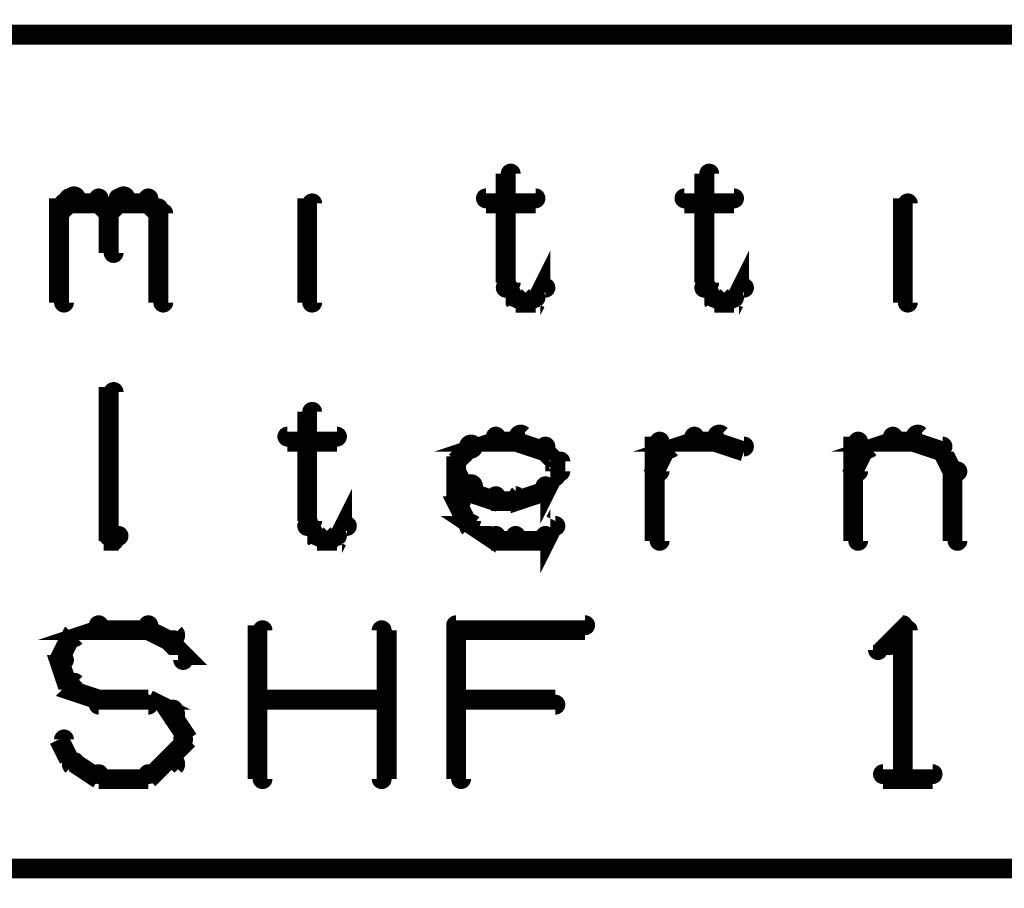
# Model space of a CAD drawing. Extents: x 35 to 575, y 26 to 553.
# Tile 53 of 125: x 61 to 71, y 355 to 364. Entities that reach past the tile are written whole.
import ezdxf

# ---------------------------------------------------------------- set-up
doc = ezdxf.new("R2010")
doc.units = 0
doc.layers.add('DRAWING', color=1, linetype='CONTINUOUS')

msp = doc.modelspace()

# ---------------------------------------------------------------- linework, layer by layer
at = {"layer": 'DRAWING', "color": 2}
for points in [[(34.8, 355.6, 0.2, 0.2, 0), (80, 355.6, 0.2, 0.2, 0), (80, 355.6, 0, 0, 0), (80, 355.6, 0.1, 0.1, 0), (80, 355.5, 0.1, 0.1, 1), (80, 355.6, 0, 0, 0), (80, 355.6, 0.1, 0.1, 1), (80.1, 355.6, 0, 0, 0), (80, 355.6, 0, 0, 0), (80, 355.6, 0.2, 0.2, 0), (80, 364, 0, 0, 0), (80, 364, 0.1, 0.1, 0), (80.1, 364, 0.1, 0.1, 1), (80, 364, 0, 0, 0), (80, 363.9, 0.1, 0.1, 1), (80, 364, 0, 0, 0), (80, 364, 0, 0, 0), (80, 364, 0.2, 0.2, 0), (34.8, 364, 0, 0, 0)], [(63.9, 362.7, 0.1, 0.1, 1), (63.9, 362.7, 0, 0, 0), (63.9, 362.7, 0, 0, 0), (63.9, 362.7, 0.2, 0.2, 0), (63.9, 362.7, 0.2, 0.2, 0), (63.9, 362.7, 0, 0, 0), (63.9, 362.7, 0.1, 0.1, 0), (63.9, 362.7, 0.1, 0.1, 1), (63.9, 362.7, 0, 0, 0)], [(66, 362.6, 0.1, 0.1, 1), (65.9, 362.6, 0, 0, 0), (65.9, 362.6, 0, 0, 0), (65.9, 362.6, 0.2, 0.2, 0), (65.9, 361.5, 0.2, 0.2, 0), (65.9, 361.5, 0, 0, 0), (65.9, 361.5, 0.1, 0.1, 0), (65.9, 361.5, 0.1, 0.1, 1), (66, 361.5, 0, 0, 0)], [(68, 362.6, 0.1, 0.1, 1), (67.9, 362.6, 0, 0, 0), (67.9, 362.6, 0, 0, 0), (67.9, 362.6, 0.2, 0.2, 0), (67.9, 361.5, 0.2, 0.2, 0), (67.9, 361.5, 0, 0, 0), (67.9, 361.5, 0.1, 0.1, 0), (67.9, 361.5, 0.1, 0.1, 1), (68, 361.5, 0, 0, 0)], [(69.9, 362.7, 0.1, 0.1, 1), (69.9, 362.7, 0, 0, 0), (69.9, 362.7, 0, 0, 0), (69.9, 362.7, 0.2, 0.2, 0), (69.9, 362.7, 0.2, 0.2, 0), (69.9, 362.7, 0, 0, 0), (69.9, 362.7, 0.1, 0.1, 0), (69.9, 362.7, 0.1, 0.1, 1), (69.9, 362.7, 0, 0, 0)], [(61.4, 362.3, 0.1, 0.1, 1), (61.4, 362.2, 0, 0, 0), (61.4, 362.2, 0, 0, 0), (61.4, 362.2, 0.2, 0.2, 0), (61.5, 362.3, 0.2, 0.2, 0), (61.5, 362.3, 0, 0, 0), (61.5, 362.3, 0.1, 0.1, 0), (61.6, 362.3, 0.1, 0.1, 1), (61.5, 362.4, 0, 0, 0)], [(61.4, 361.3, 0.1, 0.1, 1), (61.5, 361.3, 0, 0, 0), (61.4, 361.3, 0, 0, 0), (61.4, 361.3, 0.2, 0.2, 0), (61.4, 362.3, 0.2, 0.2, 0), (61.4, 362.3, 0, 0, 0), (61.4, 362.3, 0.1, 0.1, 0), (61.5, 362.3, 0.1, 0.1, 1), (61.4, 362.3, 0, 0, 0)], [(61.5, 362.4, 0.1, 0.1, 1), (61.5, 362.3, 0, 0, 0), (61.5, 362.3, 0, 0, 0), (61.5, 362.3, 0.2, 0.2, 0), (61.8, 362.3, 0.2, 0.2, 0), (61.8, 362.3, 0, 0, 0), (61.8, 362.3, 0.1, 0.1, 0), (61.8, 362.3, 0.1, 0.1, 1), (61.8, 362.4, 0, 0, 0)], [(61.8, 362.4, 0.1, 0.1, 1), (61.8, 362.3, 0, 0, 0), (61.8, 362.3, 0, 0, 0), (61.8, 362.3, 0.2, 0.2, 0), (61.9, 362.2, 0.2, 0.2, 0), (61.9, 362.2, 0, 0, 0), (61.9, 362.2, 0.1, 0.1, 0), (61.9, 362.2, 0.1, 0.1, 1), (61.9, 362.3, 0, 0, 0)], [(61.9, 362.3, 0.1, 0.1, 1), (61.9, 362.2, 0, 0, 0), (61.9, 362.2, 0, 0, 0), (61.9, 362.2, 0.2, 0.2, 0), (62, 362.3, 0.2, 0.2, 0), (62, 362.3, 0, 0, 0), (62, 362.3, 0.1, 0.1, 0), (62.1, 362.3, 0.1, 0.1, 1), (62, 362.4, 0, 0, 0)], [(62, 362.4, 0.1, 0.1, 1), (62, 362.3, 0, 0, 0), (62, 362.3, 0, 0, 0), (62, 362.3, 0.2, 0.2, 0), (62.3, 362.3, 0.2, 0.2, 0), (62.3, 362.3, 0, 0, 0), (62.3, 362.3, 0.1, 0.1, 0), (62.3, 362.3, 0.1, 0.1, 1), (62.3, 362.4, 0, 0, 0)], [(62.3, 362.4, 0.1, 0.1, 1), (62.3, 362.3, 0, 0, 0), (62.3, 362.3, 0, 0, 0), (62.3, 362.3, 0.2, 0.2, 0), (62.4, 362.2, 0.2, 0.2, 0), (62.4, 362.2, 0, 0, 0), (62.4, 362.2, 0.1, 0.1, 0), (62.4, 362.2, 0.1, 0.1, 1), (62.4, 362.3, 0, 0, 0)], [(63.9, 361.3, 0.1, 0.1, 1), (64, 361.3, 0, 0, 0), (63.9, 361.3, 0, 0, 0), (63.9, 361.3, 0.2, 0.2, 0), (63.9, 362.3, 0.2, 0.2, 0), (63.9, 362.3, 0, 0, 0), (63.9, 362.3, 0.1, 0.1, 0), (64, 362.3, 0.1, 0.1, 1), (63.9, 362.3, 0, 0, 0)], [(65.7, 362.4, 0.1, 0.1, 1), (65.7, 362.3, 0, 0, 0), (65.7, 362.3, 0, 0, 0), (65.7, 362.3, 0.2, 0.2, 0), (66.2, 362.3, 0.2, 0.2, 0), (66.2, 362.3, 0, 0, 0), (66.2, 362.3, 0.1, 0.1, 0), (66.2, 362.3, 0.1, 0.1, 1), (66.2, 362.4, 0, 0, 0)], [(67.7, 362.4, 0.1, 0.1, 1), (67.7, 362.3, 0, 0, 0), (67.7, 362.3, 0, 0, 0), (67.7, 362.3, 0.2, 0.2, 0), (68.2, 362.3, 0.2, 0.2, 0), (68.2, 362.3, 0, 0, 0), (68.2, 362.3, 0.1, 0.1, 0), (68.2, 362.3, 0.1, 0.1, 1), (68.2, 362.4, 0, 0, 0)], [(69.9, 361.3, 0.1, 0.1, 1), (70, 361.3, 0, 0, 0), (69.9, 361.3, 0, 0, 0), (69.9, 361.3, 0.2, 0.2, 0), (69.9, 362.3, 0.2, 0.2, 0), (69.9, 362.3, 0, 0, 0), (69.9, 362.3, 0.1, 0.1, 0), (70, 362.3, 0.1, 0.1, 1), (69.9, 362.3, 0, 0, 0)], [(62, 362.2, 0.1, 0.1, 1), (61.9, 362.2, 0, 0, 0), (61.9, 362.2, 0, 0, 0), (61.9, 362.2, 0.2, 0.2, 0), (61.9, 361.8, 0.2, 0.2, 0), (61.9, 361.8, 0, 0, 0), (61.9, 361.8, 0.1, 0.1, 0), (61.9, 361.8, 0.1, 0.1, 1), (62, 361.8, 0, 0, 0)], [(62.5, 362.2, 0.1, 0.1, 1), (62.4, 362.2, 0, 0, 0), (62.4, 362.2, 0, 0, 0), (62.4, 362.2, 0.2, 0.2, 0), (62.4, 361.3, 0.2, 0.2, 0), (62.4, 361.3, 0, 0, 0), (62.4, 361.3, 0.1, 0.1, 0), (62.4, 361.3, 0.1, 0.1, 1), (62.5, 361.3, 0, 0, 0)], [(66.1, 361.4, 0.1, 0.1, 1), (66.2, 361.3, 0, 0, 0), (66.2, 361.3, 0, 0, 0), (66.2, 361.3, 0.2, 0.2, 0), (66.3, 361.5, 0.2, 0.2, 0), (66.3, 361.5, 0, 0, 0), (66.3, 361.5, 0.1, 0.1, 0), (66.3, 361.4, 0.1, 0.1, 1), (66.3, 361.5, 0, 0, 0)], [(68.1, 361.4, 0.1, 0.1, 1), (68.2, 361.3, 0, 0, 0), (68.2, 361.3, 0, 0, 0), (68.2, 361.3, 0.2, 0.2, 0), (68.3, 361.5, 0.2, 0.2, 0), (68.3, 361.5, 0, 0, 0), (68.3, 361.5, 0.1, 0.1, 0), (68.3, 361.4, 0.1, 0.1, 1), (68.3, 361.5, 0, 0, 0)], [(65.9, 361.5, 0.1, 0.1, 1), (65.9, 361.4, 0, 0, 0), (65.9, 361.5, 0, 0, 0), (65.9, 361.5, 0.2, 0.2, 0), (66, 361.3, 0.2, 0.2, 0), (66, 361.3, 0, 0, 0), (66, 361.3, 0.1, 0.1, 0), (66, 361.3, 0.1, 0.1, 1), (66.1, 361.4, 0, 0, 0)], [(67.9, 361.5, 0.1, 0.1, 1), (67.9, 361.4, 0, 0, 0), (67.9, 361.5, 0, 0, 0), (67.9, 361.5, 0.2, 0.2, 0), (68, 361.3, 0.2, 0.2, 0), (68, 361.3, 0, 0, 0), (68, 361.3, 0.1, 0.1, 0), (68, 361.3, 0.1, 0.1, 1), (68.1, 361.4, 0, 0, 0)], [(66, 361.4, 0.1, 0.1, 1), (66, 361.3, 0, 0, 0), (66, 361.3, 0, 0, 0), (66, 361.3, 0.2, 0.2, 0), (66.2, 361.3, 0.2, 0.2, 0), (66.2, 361.3, 0, 0, 0), (66.2, 361.3, 0.1, 0.1, 0), (66.2, 361.3, 0.1, 0.1, 1), (66.2, 361.4, 0, 0, 0)], [(68, 361.4, 0.1, 0.1, 1), (68, 361.3, 0, 0, 0), (68, 361.3, 0, 0, 0), (68, 361.3, 0.2, 0.2, 0), (68.2, 361.3, 0.2, 0.2, 0), (68.2, 361.3, 0, 0, 0), (68.2, 361.3, 0.1, 0.1, 0), (68.2, 361.3, 0.1, 0.1, 1), (68.2, 361.4, 0, 0, 0)], [(61.9, 358.9, 0.1, 0.1, 1), (62, 358.9, 0, 0, 0), (61.9, 358.9, 0, 0, 0), (61.9, 358.9, 0.2, 0.2, 0), (61.9, 360.4, 0.2, 0.2, 0), (61.9, 360.4, 0, 0, 0), (61.9, 360.4, 0.1, 0.1, 0), (62, 360.4, 0.1, 0.1, 1), (61.9, 360.4, 0, 0, 0)], [(64, 360.2, 0.1, 0.1, 1), (63.9, 360.2, 0, 0, 0), (63.9, 360.2, 0, 0, 0), (63.9, 360.2, 0.2, 0.2, 0), (63.9, 359.1, 0.2, 0.2, 0), (63.9, 359.1, 0, 0, 0), (63.9, 359.1, 0.1, 0.1, 0), (63.9, 359.1, 0.1, 0.1, 1), (64, 359.1, 0, 0, 0)], [(63.7, 360, 0.1, 0.1, 1), (63.7, 359.9, 0, 0, 0), (63.7, 359.9, 0, 0, 0), (63.7, 359.9, 0.2, 0.2, 0), (64.2, 359.9, 0.2, 0.2, 0), (64.2, 359.9, 0, 0, 0), (64.2, 359.9, 0.1, 0.1, 0), (64.2, 359.9, 0.1, 0.1, 1), (64.2, 360, 0, 0, 0)], [(65.5, 359.9, 0.1, 0.1, 1), (65.6, 359.8, 0, 0, 0), (65.5, 359.8, 0, 0, 0), (65.5, 359.8, 0.2, 0.2, 0), (65.8, 359.9, 0.2, 0.2, 0), (65.8, 359.9, 0, 0, 0), (65.8, 359.9, 0.1, 0.1, 0), (65.8, 359.9, 0.1, 0.1, 1), (65.8, 360, 0, 0, 0)], [(65.8, 360, 0.1, 0.1, 1), (65.8, 359.9, 0, 0, 0), (65.8, 359.9, 0, 0, 0), (65.8, 359.9, 0.2, 0.2, 0), (66, 359.9, 0.2, 0.2, 0), (66, 359.9, 0, 0, 0), (66, 359.9, 0.1, 0.1, 0), (66, 359.9, 0.1, 0.1, 1), (66, 360, 0, 0, 0)], [(66.1, 360, 0.1, 0.1, 1), (66, 359.9, 0, 0, 0), (66, 359.9, 0, 0, 0), (66, 359.9, 0.2, 0.2, 0), (66.3, 359.8, 0.2, 0.2, 0), (66.3, 359.8, 0, 0, 0), (66.3, 359.8, 0.1, 0.1, 0), (66.3, 359.8, 0.1, 0.1, 1), (66.3, 359.9, 0, 0, 0)], [(67.5, 359.9, 0.1, 0.1, 1), (67.6, 359.8, 0, 0, 0), (67.5, 359.8, 0, 0, 0), (67.5, 359.8, 0.2, 0.2, 0), (67.8, 359.9, 0.2, 0.2, 0), (67.8, 359.9, 0, 0, 0), (67.8, 359.9, 0.1, 0.1, 0), (67.8, 359.9, 0.1, 0.1, 1), (67.8, 360, 0, 0, 0)], [(67.4, 358.9, 0.1, 0.1, 1), (67.5, 358.9, 0, 0, 0), (67.4, 358.9, 0, 0, 0), (67.4, 358.9, 0.2, 0.2, 0), (67.4, 359.9, 0.2, 0.2, 0), (67.4, 359.9, 0, 0, 0), (67.4, 359.9, 0.1, 0.1, 0), (67.5, 359.9, 0.1, 0.1, 1), (67.4, 359.9, 0, 0, 0)], [(67.8, 360, 0.1, 0.1, 1), (67.8, 359.9, 0, 0, 0), (67.8, 359.9, 0, 0, 0), (67.8, 359.9, 0.2, 0.2, 0), (68, 359.9, 0.2, 0.2, 0), (68, 359.9, 0, 0, 0), (68, 359.9, 0.1, 0.1, 0), (68, 359.9, 0.1, 0.1, 1), (68, 360, 0, 0, 0)], [(68.1, 360, 0.1, 0.1, 1), (68, 359.9, 0, 0, 0), (68, 359.9, 0, 0, 0), (68, 359.9, 0.2, 0.2, 0), (68.3, 359.8, 0.2, 0.2, 0), (68.3, 359.8, 0, 0, 0), (68.3, 359.8, 0.1, 0.1, 0), (68.3, 359.8, 0.1, 0.1, 1), (68.3, 359.9, 0, 0, 0)], [(69.5, 359.9, 0.1, 0.1, 1), (69.6, 359.8, 0, 0, 0), (69.5, 359.8, 0, 0, 0), (69.5, 359.8, 0.2, 0.2, 0), (69.8, 359.9, 0.2, 0.2, 0), (69.8, 359.9, 0, 0, 0), (69.8, 359.9, 0.1, 0.1, 0), (69.8, 359.9, 0.1, 0.1, 1), (69.8, 360, 0, 0, 0)], [(69.4, 358.9, 0.1, 0.1, 1), (69.5, 358.9, 0, 0, 0), (69.4, 358.9, 0, 0, 0), (69.4, 358.9, 0.2, 0.2, 0), (69.4, 359.9, 0.2, 0.2, 0), (69.4, 359.9, 0, 0, 0), (69.4, 359.9, 0.1, 0.1, 0), (69.5, 359.9, 0.1, 0.1, 1), (69.4, 359.9, 0, 0, 0)], [(69.8, 360, 0.1, 0.1, 1), (69.8, 359.9, 0, 0, 0), (69.8, 359.9, 0, 0, 0), (69.8, 359.9, 0.2, 0.2, 0), (70, 359.9, 0.2, 0.2, 0), (70, 359.9, 0, 0, 0), (70, 359.9, 0.1, 0.1, 0), (70, 359.9, 0.1, 0.1, 1), (70, 360, 0, 0, 0)], [(70.1, 360, 0.1, 0.1, 1), (70, 359.9, 0, 0, 0), (70, 359.9, 0, 0, 0), (70, 359.9, 0.2, 0.2, 0), (70.3, 359.8, 0.2, 0.2, 0), (70.3, 359.8, 0, 0, 0), (70.3, 359.8, 0.1, 0.1, 0), (70.3, 359.8, 0.1, 0.1, 1), (70.3, 359.9, 0, 0, 0)], [(65.4, 359.7, 0.1, 0.1, 1), (65.4, 359.7, 0, 0, 0), (65.4, 359.7, 0, 0, 0), (65.4, 359.7, 0.2, 0.2, 0), (65.5, 359.8, 0.2, 0.2, 0), (65.5, 359.8, 0, 0, 0), (65.5, 359.8, 0.1, 0.1, 0), (65.6, 359.8, 0.1, 0.1, 1), (65.5, 359.9, 0, 0, 0)], [(66.3, 359.9, 0.1, 0.1, 1), (66.3, 359.8, 0, 0, 0), (66.3, 359.8, 0, 0, 0), (66.3, 359.8, 0.2, 0.2, 0), (66.4, 359.7, 0.2, 0.2, 0), (66.4, 359.7, 0, 0, 0), (66.4, 359.7, 0.1, 0.1, 0), (66.4, 359.7, 0.1, 0.1, 1), (66.4, 359.7, 0, 0, 0)], [(67.4, 359.6, 0.1, 0.1, 1), (67.5, 359.6, 0, 0, 0), (67.4, 359.6, 0, 0, 0), (67.4, 359.6, 0.2, 0.2, 0), (67.5, 359.8, 0.2, 0.2, 0), (67.5, 359.8, 0, 0, 0), (67.5, 359.8, 0.1, 0.1, 0), (67.6, 359.8, 0.1, 0.1, 1), (67.5, 359.8, 0, 0, 0)], [(69.4, 359.6, 0.1, 0.1, 1), (69.5, 359.6, 0, 0, 0), (69.4, 359.6, 0, 0, 0), (69.4, 359.6, 0.2, 0.2, 0), (69.5, 359.8, 0.2, 0.2, 0), (69.5, 359.8, 0, 0, 0), (69.5, 359.8, 0.1, 0.1, 0), (69.6, 359.8, 0.1, 0.1, 1), (69.5, 359.8, 0, 0, 0)], [(70.3, 359.8, 0.1, 0.1, 1), (70.2, 359.8, 0, 0, 0), (70.3, 359.8, 0, 0, 0), (70.3, 359.8, 0.2, 0.2, 0), (70.4, 359.6, 0.2, 0.2, 0), (70.4, 359.6, 0, 0, 0), (70.4, 359.6, 0.1, 0.1, 0), (70.4, 359.6, 0.1, 0.1, 1), (70.5, 359.6, 0, 0, 0)], [(65.4, 359.3, 0.1, 0.1, 1), (65.5, 359.3, 0, 0, 0), (65.4, 359.3, 0, 0, 0), (65.4, 359.3, 0.2, 0.2, 0), (65.4, 359.7, 0.2, 0.2, 0), (65.4, 359.7, 0, 0, 0), (65.4, 359.7, 0.1, 0.1, 0), (65.5, 359.7, 0.1, 0.1, 1), (65.4, 359.7, 0, 0, 0)], [(66.5, 359.7, 0.1, 0.1, 1), (66.4, 359.7, 0, 0, 0), (66.4, 359.7, 0, 0, 0), (66.4, 359.7, 0.2, 0.2, 0), (66.4, 359.6, 0.2, 0.2, 0), (66.4, 359.6, 0, 0, 0), (66.4, 359.6, 0.1, 0.1, 0), (66.4, 359.6, 0.1, 0.1, 1), (66.5, 359.6, 0, 0, 0)], [(70.5, 359.6, 0.1, 0.1, 1), (70.4, 359.6, 0, 0, 0), (70.4, 359.6, 0, 0, 0), (70.4, 359.6, 0.2, 0.2, 0), (70.4, 358.9, 0.2, 0.2, 0), (70.4, 358.9, 0, 0, 0), (70.4, 358.9, 0.1, 0.1, 0), (70.4, 358.9, 0.1, 0.1, 1), (70.5, 358.9, 0, 0, 0)], [(65.5, 359.4, 0.1, 0.1, 1), (65.6, 359.5, 0, 0, 0), (65.5, 359.4, 0, 0, 0), (65.5, 359.4, 0.2, 0.2, 0), (65.4, 359.6, 0.2, 0.2, 0), (65.4, 359.6, 0, 0, 0), (65.4, 359.6, 0.1, 0.1, 0), (65.4, 359.6, 0.1, 0.1, 1), (65.4, 359.5, 0, 0, 0)], [(66.4, 359.5, 0.1, 0.1, 1), (66.4, 359.6, 0, 0, 0), (66.4, 359.6, 0, 0, 0), (66.4, 359.6, 0.2, 0.2, 0), (66.3, 359.4, 0.2, 0.2, 0), (66.3, 359.4, 0, 0, 0), (66.3, 359.4, 0.1, 0.1, 0), (66.3, 359.5, 0.1, 0.1, 1), (66.3, 359.4, 0, 0, 0)], [(65.8, 359.3, 0.1, 0.1, 1), (65.8, 359.4, 0, 0, 0), (65.8, 359.3, 0, 0, 0), (65.8, 359.3, 0.2, 0.2, 0), (65.5, 359.4, 0.2, 0.2, 0), (65.5, 359.4, 0, 0, 0), (65.5, 359.4, 0.1, 0.1, 0), (65.6, 359.5, 0.1, 0.1, 1), (65.5, 359.4, 0, 0, 0)], [(66.3, 359.4, 0.1, 0.1, 1), (66.3, 359.5, 0, 0, 0), (66.3, 359.4, 0, 0, 0), (66.3, 359.4, 0.2, 0.2, 0), (66, 359.3, 0.2, 0.2, 0), (66, 359.3, 0, 0, 0), (66, 359.3, 0.1, 0.1, 0), (66, 359.4, 0.1, 0.1, 1), (66.1, 359.3, 0, 0, 0)], [(65.5, 359.1, 0.1, 0.1, 1), (65.6, 359.1, 0, 0, 0), (65.5, 359.1, 0, 0, 0), (65.5, 359.1, 0.2, 0.2, 0), (65.4, 359.3, 0.2, 0.2, 0), (65.4, 359.3, 0, 0, 0), (65.4, 359.3, 0.1, 0.1, 0), (65.5, 359.3, 0.1, 0.1, 1), (65.4, 359.3, 0, 0, 0)], [(66, 359.3, 0.1, 0.1, 1), (66, 359.4, 0, 0, 0), (66, 359.3, 0, 0, 0), (66, 359.3, 0.2, 0.2, 0), (65.8, 359.3, 0.2, 0.2, 0), (65.8, 359.3, 0, 0, 0), (65.8, 359.3, 0.1, 0.1, 0), (65.8, 359.4, 0.1, 0.1, 1), (65.8, 359.3, 0, 0, 0)], [(64.1, 359, 0.1, 0.1, 1), (64.2, 358.9, 0, 0, 0), (64.2, 358.9, 0, 0, 0), (64.2, 358.9, 0.2, 0.2, 0), (64.3, 359.1, 0.2, 0.2, 0), (64.3, 359.1, 0, 0, 0), (64.3, 359.1, 0.1, 0.1, 0), (64.3, 359, 0.1, 0.1, 1), (64.3, 359.1, 0, 0, 0)], [(63.9, 359.1, 0.1, 0.1, 1), (63.9, 359, 0, 0, 0), (63.9, 359.1, 0, 0, 0), (63.9, 359.1, 0.2, 0.2, 0), (64, 358.9, 0.2, 0.2, 0), (64, 358.9, 0, 0, 0), (64, 358.9, 0.1, 0.1, 0), (64, 358.9, 0.1, 0.1, 1), (64.1, 359, 0, 0, 0)], [(65.8, 358.9, 0.1, 0.1, 1), (65.8, 359, 0, 0, 0), (65.8, 358.9, 0, 0, 0), (65.8, 358.9, 0.2, 0.2, 0), (65.5, 359.1, 0.2, 0.2, 0), (65.5, 359.1, 0, 0, 0), (65.5, 359.1, 0.1, 0.1, 0), (65.6, 359.1, 0.1, 0.1, 1), (65.5, 359, 0, 0, 0)], [(66.4, 359, 0.1, 0.1, 1), (66.4, 359.1, 0, 0, 0), (66.4, 359.1, 0, 0, 0), (66.4, 359.1, 0.2, 0.2, 0), (66.3, 358.9, 0.2, 0.2, 0), (66.3, 358.9, 0, 0, 0), (66.3, 358.9, 0.1, 0.1, 0), (66.3, 359, 0.1, 0.1, 1), (66.3, 358.9, 0, 0, 0)], [(62, 358.9, 0.1, 0.1, 1), (62, 359, 0, 0, 0), (62, 358.9, 0, 0, 0), (62, 358.9, 0.2, 0.2, 0), (61.9, 358.9, 0.2, 0.2, 0), (61.9, 358.9, 0, 0, 0), (61.9, 358.9, 0.1, 0.1, 0), (61.9, 359, 0.1, 0.1, 1), (61.9, 358.9, 0, 0, 0)], [(64, 359, 0.1, 0.1, 1), (64, 358.9, 0, 0, 0), (64, 358.9, 0, 0, 0), (64, 358.9, 0.2, 0.2, 0), (64.2, 358.9, 0.2, 0.2, 0), (64.2, 358.9, 0, 0, 0), (64.2, 358.9, 0.1, 0.1, 0), (64.2, 358.9, 0.1, 0.1, 1), (64.2, 359, 0, 0, 0)], [(66, 358.9, 0.1, 0.1, 1), (66, 359, 0, 0, 0), (66, 358.9, 0, 0, 0), (66, 358.9, 0.2, 0.2, 0), (65.8, 358.9, 0.2, 0.2, 0), (65.8, 358.9, 0, 0, 0), (65.8, 358.9, 0.1, 0.1, 0), (65.8, 359, 0.1, 0.1, 1), (65.8, 358.9, 0, 0, 0)], [(66.3, 358.9, 0.1, 0.1, 1), (66.3, 359, 0, 0, 0), (66.3, 358.9, 0, 0, 0), (66.3, 358.9, 0.2, 0.2, 0), (66, 358.9, 0.2, 0.2, 0), (66, 358.9, 0, 0, 0), (66, 358.9, 0.1, 0.1, 0), (66, 359, 0.1, 0.1, 1), (66, 358.9, 0, 0, 0)], [(61.5, 358, 0.1, 0.1, 1), (61.6, 357.9, 0, 0, 0), (61.5, 357.9, 0, 0, 0), (61.5, 357.9, 0.2, 0.2, 0), (61.8, 358, 0.2, 0.2, 0), (61.8, 358, 0, 0, 0), (61.8, 358, 0.1, 0.1, 0), (61.8, 358, 0.1, 0.1, 1), (61.8, 358.1, 0, 0, 0)], [(61.8, 358.1, 0.1, 0.1, 1), (61.8, 358, 0, 0, 0), (61.8, 358, 0, 0, 0), (61.8, 358, 0.2, 0.2, 0), (62.3, 358, 0.2, 0.2, 0), (62.3, 358, 0, 0, 0), (62.3, 358, 0.1, 0.1, 0), (62.3, 358, 0.1, 0.1, 1), (62.3, 358.1, 0, 0, 0)], [(62.3, 358.1, 0.1, 0.1, 1), (62.3, 358, 0, 0, 0), (62.3, 358, 0, 0, 0), (62.3, 358, 0.2, 0.2, 0), (62.5, 357.9, 0.2, 0.2, 0), (62.5, 357.9, 0, 0, 0), (62.5, 357.9, 0.1, 0.1, 0), (62.5, 357.9, 0.1, 0.1, 1), (62.6, 358, 0, 0, 0)], [(65.4, 358.1, 0.1, 0.1, 1), (65.4, 358, 0, 0, 0), (65.4, 358, 0, 0, 0), (65.4, 358, 0.2, 0.2, 0), (66.7, 358, 0.2, 0.2, 0), (66.7, 358, 0, 0, 0), (66.7, 358, 0.1, 0.1, 0), (66.7, 358, 0.1, 0.1, 1), (66.7, 358.1, 0, 0, 0)], [(69.9, 358, 0.1, 0.1, 1), (69.9, 358.1, 0, 0, 0), (69.9, 358, 0, 0, 0), (69.9, 358, 0.2, 0.2, 0), (69.7, 357.8, 0.2, 0.2, 0), (69.7, 357.8, 0, 0, 0), (69.7, 357.8, 0.1, 0.1, 0), (69.6, 357.8, 0.1, 0.1, 1), (69.7, 357.8, 0, 0, 0)], [(63.4, 356.5, 0.1, 0.1, 1), (63.5, 356.5, 0, 0, 0), (63.4, 356.5, 0, 0, 0), (63.4, 356.5, 0.2, 0.2, 0), (63.4, 358, 0.2, 0.2, 0), (63.4, 358, 0, 0, 0), (63.4, 358, 0.1, 0.1, 0), (63.5, 358, 0.1, 0.1, 1), (63.4, 358, 0, 0, 0)], [(64.6, 356.5, 0.1, 0.1, 1), (64.7, 356.5, 0, 0, 0), (64.7, 356.5, 0, 0, 0), (64.7, 356.5, 0.2, 0.2, 0), (64.7, 358, 0.2, 0.2, 0), (64.7, 358, 0, 0, 0), (64.7, 358, 0.1, 0.1, 0), (64.7, 358, 0.1, 0.1, 1), (64.6, 358, 0, 0, 0)], [(65.4, 356.5, 0.1, 0.1, 1), (65.5, 356.5, 0, 0, 0), (65.4, 356.5, 0, 0, 0), (65.4, 356.5, 0.2, 0.2, 0), (65.4, 358, 0.2, 0.2, 0), (65.4, 358, 0, 0, 0), (65.4, 358, 0.1, 0.1, 0), (65.5, 358, 0.1, 0.1, 1), (65.4, 358, 0, 0, 0)], [(69.9, 356.5, 0.1, 0.1, 1), (70, 356.5, 0, 0, 0), (69.9, 356.5, 0, 0, 0), (69.9, 356.5, 0.2, 0.2, 0), (69.9, 358, 0.2, 0.2, 0), (69.9, 358, 0, 0, 0), (69.9, 358, 0.1, 0.1, 0), (70, 358, 0.1, 0.1, 1), (69.9, 358, 0, 0, 0)], [(61.4, 357.7, 0.1, 0.1, 1), (61.5, 357.7, 0, 0, 0), (61.4, 357.7, 0, 0, 0), (61.4, 357.7, 0.2, 0.2, 0), (61.5, 357.9, 0.2, 0.2, 0), (61.5, 357.9, 0, 0, 0), (61.5, 357.9, 0.1, 0.1, 0), (61.6, 357.9, 0.1, 0.1, 1), (61.5, 357.9, 0, 0, 0)], [(62.6, 357.9, 0.1, 0.1, 1), (62.5, 357.9, 0, 0, 0), (62.5, 357.9, 0, 0, 0), (62.5, 357.9, 0.2, 0.2, 0), (62.7, 357.7, 0.2, 0.2, 0), (62.7, 357.7, 0, 0, 0), (62.7, 357.7, 0.1, 0.1, 0), (62.6, 357.7, 0.1, 0.1, 1), (62.7, 357.7, 0, 0, 0)], [(61.5, 357.4, 0.1, 0.1, 1), (61.6, 357.4, 0, 0, 0), (61.5, 357.4, 0, 0, 0), (61.5, 357.4, 0.2, 0.2, 0), (61.4, 357.7, 0.2, 0.2, 0), (61.4, 357.7, 0, 0, 0), (61.4, 357.7, 0.1, 0.1, 0), (61.5, 357.7, 0.1, 0.1, 1), (61.4, 357.7, 0, 0, 0)], [(61.8, 357.3, 0.1, 0.1, 1), (61.8, 357.3, 0, 0, 0), (61.8, 357.3, 0, 0, 0), (61.8, 357.3, 0.2, 0.2, 0), (61.5, 357.4, 0.2, 0.2, 0), (61.5, 357.4, 0, 0, 0), (61.5, 357.4, 0.1, 0.1, 0), (61.6, 357.5, 0.1, 0.1, 1), (61.5, 357.4, 0, 0, 0)], [(62.3, 357.2, 0.1, 0.1, 1), (62.3, 357.3, 0, 0, 0), (62.3, 357.3, 0, 0, 0), (62.3, 357.3, 0.2, 0.2, 0), (61.8, 357.3, 0.2, 0.2, 0), (61.8, 357.3, 0, 0, 0), (61.8, 357.3, 0.1, 0.1, 0), (61.8, 357.3, 0.1, 0.1, 1), (61.8, 357.2, 0, 0, 0)], [(62.5, 357.1, 0.1, 0.1, 1), (62.6, 357.2, 0, 0, 0), (62.5, 357.2, 0, 0, 0), (62.5, 357.2, 0.2, 0.2, 0), (62.3, 357.3, 0.2, 0.2, 0), (62.3, 357.3, 0, 0, 0), (62.3, 357.3, 0.1, 0.1, 0), (62.3, 357.3, 0.1, 0.1, 1), (62.3, 357.3, 0, 0, 0)], [(63.4, 357.3, 0.1, 0.1, 1), (63.4, 357.2, 0, 0, 0), (63.4, 357.3, 0, 0, 0), (63.4, 357.3, 0.2, 0.2, 0), (64.7, 357.3, 0.2, 0.2, 0), (64.7, 357.3, 0, 0, 0), (64.7, 357.3, 0.1, 0.1, 0), (64.7, 357.2, 0.1, 0.1, 1), (64.7, 357.3, 0, 0, 0)], [(66.4, 357.2, 0.1, 0.1, 1), (66.4, 357.3, 0, 0, 0), (66.4, 357.3, 0, 0, 0), (66.4, 357.3, 0.2, 0.2, 0), (65.4, 357.3, 0.2, 0.2, 0), (65.4, 357.3, 0, 0, 0), (65.4, 357.3, 0.1, 0.1, 0), (65.4, 357.3, 0.1, 0.1, 1), (65.4, 357.2, 0, 0, 0)], [(62.6, 356.9, 0.1, 0.1, 1), (62.7, 356.9, 0, 0, 0), (62.7, 356.9, 0, 0, 0), (62.7, 356.9, 0.2, 0.2, 0), (62.5, 357.2, 0.2, 0.2, 0), (62.5, 357.2, 0, 0, 0), (62.5, 357.2, 0.1, 0.1, 0), (62.6, 357.2, 0.1, 0.1, 1), (62.5, 357.2, 0, 0, 0)], [(61.5, 356.9, 0.1, 0.1, 1), (61.4, 356.9, 0, 0, 0), (61.4, 356.9, 0, 0, 0), (61.4, 356.9, 0.2, 0.2, 0), (61.5, 356.7, 0.2, 0.2, 0), (61.5, 356.7, 0, 0, 0), (61.5, 356.7, 0.1, 0.1, 0), (61.5, 356.7, 0.1, 0.1, 1), (61.6, 356.7, 0, 0, 0)], [(62.5, 356.7, 0.1, 0.1, 1), (62.6, 356.7, 0, 0, 0), (62.5, 356.7, 0, 0, 0), (62.5, 356.7, 0.2, 0.2, 0), (62.7, 356.9, 0.2, 0.2, 0), (62.7, 356.9, 0, 0, 0), (62.7, 356.9, 0.1, 0.1, 0), (62.7, 356.9, 0.1, 0.1, 1), (62.6, 356.9, 0, 0, 0)], [(61.6, 356.7, 0.1, 0.1, 1), (61.5, 356.6, 0, 0, 0), (61.5, 356.7, 0, 0, 0), (61.5, 356.7, 0.2, 0.2, 0), (61.8, 356.5, 0.2, 0.2, 0), (61.8, 356.5, 0, 0, 0), (61.8, 356.5, 0.1, 0.1, 0), (61.8, 356.5, 0.1, 0.1, 1), (61.8, 356.6, 0, 0, 0)], [(62.3, 356.6, 0.1, 0.1, 1), (62.3, 356.5, 0, 0, 0), (62.3, 356.5, 0, 0, 0), (62.3, 356.5, 0.2, 0.2, 0), (62.5, 356.7, 0.2, 0.2, 0), (62.5, 356.7, 0, 0, 0), (62.5, 356.7, 0.1, 0.1, 0), (62.6, 356.6, 0.1, 0.1, 1), (62.5, 356.7, 0, 0, 0)], [(61.8, 356.6, 0.1, 0.1, 1), (61.8, 356.5, 0, 0, 0), (61.8, 356.5, 0, 0, 0), (61.8, 356.5, 0.2, 0.2, 0), (62.3, 356.5, 0.2, 0.2, 0), (62.3, 356.5, 0, 0, 0), (62.3, 356.5, 0.1, 0.1, 0), (62.3, 356.5, 0.1, 0.1, 1), (62.3, 356.6, 0, 0, 0)], [(69.7, 356.6, 0.1, 0.1, 1), (69.7, 356.5, 0, 0, 0), (69.7, 356.5, 0, 0, 0), (69.7, 356.5, 0.2, 0.2, 0), (70.2, 356.5, 0.2, 0.2, 0), (70.2, 356.5, 0, 0, 0), (70.2, 356.5, 0.1, 0.1, 0), (70.2, 356.5, 0.1, 0.1, 1), (70.2, 356.6, 0, 0, 0)]]:
    msp.add_lwpolyline(points, format="xyseb", dxfattribs=at)

doc.saveas('drawing.dxf')
